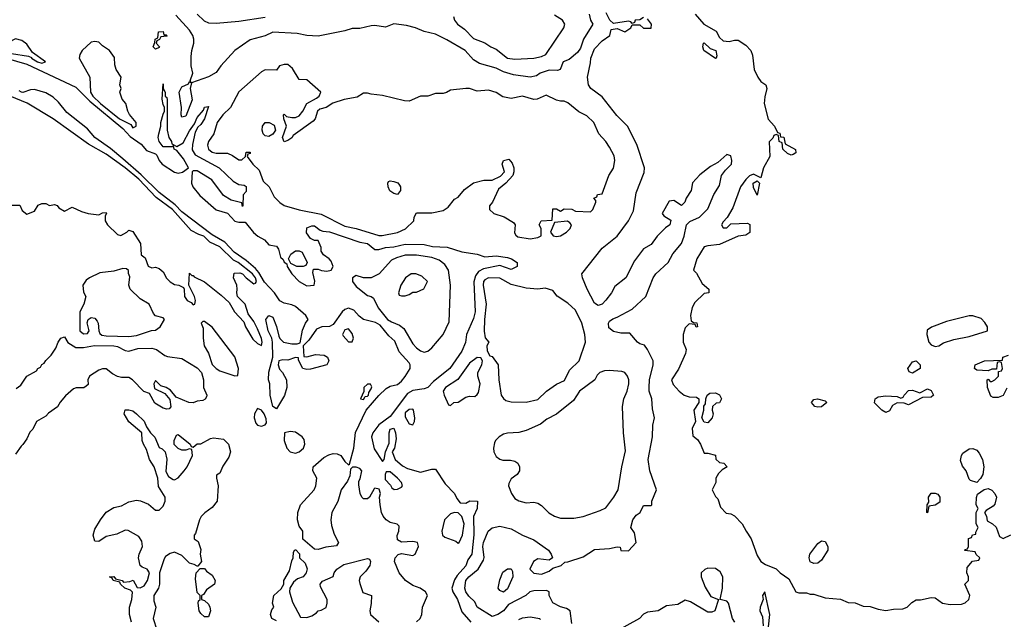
# Model space of a CAD drawing. Header units: inches. Extents: x 2380053 to 2584298, y 380219 to 546618.
# Tile 113 of 256: x 2433453 to 2438656, y 466085 to 469253. Entities that reach past the tile are written whole.
import ezdxf

# ---------------------------------------------------------------- set-up
doc = ezdxf.new("R2010")
doc.units = ezdxf.units.IN
doc.header["$MEASUREMENT"] = 0
doc.layers.add('C4436', color=7, linetype='Continuous')

msp = doc.modelspace()

# ---------------------------------------------------------------- linework, layer by layer
at = {"layer": 'C4436', "color": 2}
for points, elevation in [([(2436462, 469282), (2436469.2, 469250), (2436482, 469230), (2436432.7, 469150), (2436416.6, 469103.4), (2436399.7, 469080.3), (2436356.9, 469043.1), (2436324, 469030), (2436309, 468991), (2436295.3, 468984.7), (2436250, 468987.3), (2436204, 468970), (2436182.9, 468957.1), (2436150, 468950.4), (2436062.3, 468962.3), (2436010, 468977.1), (2435970, 468998), (2435882.3, 469022.3), (2435850, 469042), (2435807.3, 469090), (2435710, 469147.3), (2435650, 469177.3), (2435590, 469190.5), (2435544.7, 469210), (2435497.2, 469222.8), (2435430, 469230.7), (2435385.6, 469214.4), (2435330, 469222.8), (2435310, 469220.7), (2435250, 469206), (2435210, 469207.3), (2435170, 469194.9), (2435030, 469166.7), (2434970.4, 469170.4), (2434919.8, 469179.8), (2434790, 469187.3), (2434750, 469167.3), (2434670, 469146.8), (2434588.7, 469090), (2434516, 469010), (2434490, 468974), (2434450, 468950.8), (2434360.4, 468919.6), (2434354, 468890), (2434364.5, 468830), (2434330, 468742.8), (2434310, 468738), (2434306.4, 468750), (2434308.4, 468790), (2434294.8, 468870), (2434310, 468899), (2434344.7, 468915.3), (2434350, 468926), (2434358, 468922), (2434354, 468930), (2434366.8, 468970), (2434359.1, 469010), (2434358.5, 469058.5), (2434361.6, 469090), (2434373.4, 469130), (2434373.4, 469150), (2434367.7, 469170), (2434350, 469197.3), (2434277, 469277)], 46), ([(2434390, 469282.8), (2434426.7, 469246.7), (2434450, 469236.3), (2434490, 469235.5), (2434610, 469246), (2434750, 469266.4)], 50), ([(2435744.7, 469270), (2435751, 469250), (2435766, 469230), (2435803.4, 469203.4), (2435850, 469154.8), (2435910.7, 469130.7), (2435942, 469110), (2435970, 469098), (2436030.5, 469050.5), (2436070, 469045.5), (2436170, 469050.8), (2436210, 469058.8), (2436233.2, 469070), (2436328.7, 469210), (2436334, 469230), (2436322, 469250), (2436278, 469278)], 50), ([(2436370, 466062), (2436362, 466130), (2436342.8, 466142.8), (2436310.9, 466150.9), (2436270, 466172), (2436251.3, 466210), (2436250.9, 466230.9), (2436236.9, 466236.9), (2436170, 466236), (2436149.3, 466230.7), (2436128, 466210), (2436036.5, 466163.5), (2436008.7, 466130), (2435979, 466110), (2435950, 466100.7), (2435871, 466150), (2435857.5, 466177.5), (2435826.6, 466206.6), (2435810.8, 466230), (2435805.5, 466250), (2435810.5, 466290), (2435826, 466310), (2435876, 466350), (2435903, 466397), (2435907.9, 466412.1), (2435900.3, 466470), (2435903.1, 466490), (2435928.7, 466551.3), (2435950, 466569.2), (2435990, 466578), (2436050, 466563.7), (2436110, 466529.4), (2436170, 466505.2), (2436248, 466450), (2436262, 466430), (2436268, 466410), (2436250, 466398), (2436190, 466404.7), (2436168.7, 466390), (2436148.7, 466350), (2436169.2, 466329.2), (2436210, 466324), (2436250, 466339), (2436270, 466355.3), (2436314, 466370), (2436332.7, 466387.3), (2436350, 466388), (2436430, 466415.3), (2436490, 466453.2), (2436570, 466459), (2436610, 466468), (2436626, 466466), (2436630, 466448), (2436670, 466446), (2436711.3, 466490), (2436702, 466542), (2436682, 466570), (2436692, 466610), (2436710, 466635.3), (2436731.3, 466648.7), (2436750, 466686), (2436790, 466686), (2436794, 466690), (2436794, 466710), (2436818, 466770), (2436782.8, 466870), (2436773.4, 466930), (2436796.3, 467050), (2436798.8, 467110), (2436806.8, 467150), (2436796.9, 467196.9), (2436793, 467250), (2436779.3, 467290), (2436778.4, 467310), (2436780.5, 467350), (2436800.7, 467430), (2436800.7, 467450), (2436770.7, 467510.7), (2436753.7, 467533.7), (2436730, 467541), (2436718, 467550), (2436676.3, 467596.3), (2436630, 467597.3), (2436590, 467605.5), (2436565.8, 467625.8), (2436563.8, 467650), (2436570, 467661.2), (2436586.6, 467673.4), (2436610, 467681.2), (2436690, 467724), (2436761, 467790), (2436800.7, 467890), (2436814, 467910), (2436878.8, 467970), (2436903.4, 468016.6), (2436950.7, 468070), (2436964, 468110), (2436976, 468170), (2436993.7, 468186.3), (2437044.7, 468210), (2437090, 468254), (2437120.7, 468330), (2437150, 468378), (2437161, 468430), (2437182, 468458), (2437214.8, 468490), (2437216, 468510), (2437210, 468534), (2437190, 468541), (2437141.5, 468498.5), (2437103.2, 468476.8), (2437046.8, 468433.2), (2437008.7, 468391.3), (2437001.2, 468350), (2436974, 468310), (2436968, 468290), (2436950, 468272), (2436910, 468298), (2436885.6, 468294.4), (2436848, 468230), (2436856.4, 468216.4), (2436894, 468194), (2436888, 468170), (2436865.6, 468154.4), (2436822, 468110), (2436790, 468064.7), (2436750, 468042), (2436701.7, 467978.3), (2436655.1, 467890), (2436597, 467843), (2436580.9, 467810), (2436550, 467770.8), (2436530, 467750.8), (2436510, 467742.8), (2436490, 467756), (2436450.7, 467830), (2436426, 467890), (2436422.8, 467910), (2436530, 468046.6), (2436610.3, 468109.7), (2436670.8, 468190), (2436695.9, 468244.1), (2436710, 468338), (2436753.2, 468446.8), (2436754.8, 468470), (2436714.6, 468594.6), (2436664.9, 468690), (2436607.5, 468747.5), (2436530, 468846), (2436470.6, 468890.6), (2436458.8, 468910), (2436454, 468950), (2436470, 469026), (2436470.5, 469050), (2436490, 469099), (2436530, 469142), (2436572, 469170), (2436578, 469202), (2436610, 469206), (2436650, 469189), (2436682, 469210), (2436690, 469226), (2436730, 469226), (2436750, 469208.7), (2436790, 469209), (2436791, 469230), (2436770, 469258)], 46), ([(2436750, 469264.7), (2436730, 469252), (2436706, 469250), (2436702, 469238), (2436690, 469234), (2436682, 469242), (2436670, 469244.7), (2436590, 469234), (2436571.6, 469251.6), (2436551.3, 469290)], 46), ([(2437022.8, 469282.8), (2437067.3, 469230), (2437132.8, 469192.8), (2437150, 469158.8), (2437170, 469141.6), (2437202, 469138), (2437230, 469146), (2437250, 469146), (2437290, 469118.8), (2437317.3, 469090), (2437325.2, 469065.2), (2437334, 468990), (2437353.4, 468950), (2437370, 468926.8), (2437396, 468910), (2437401, 468890), (2437390, 468846), (2437387.7, 468810), (2437408, 468728), (2437442, 468690), (2437458, 468658), (2437470, 468654), (2437474, 468634), (2437490, 468632), (2437498, 468598), (2437552.7, 468567.3), (2437554, 468550), (2437539.6, 468540.4), (2437530, 468538), (2437510, 468546), (2437486, 468570), (2437482, 468602), (2437466, 468610), (2437462, 468642), (2437450, 468646), (2437438, 468642), (2437432.7, 468627.3), (2437412.7, 468607.3), (2437416, 468530), (2437384, 468470), (2437370, 468418), (2437330, 468438), (2437310, 468428), (2437290, 468408.7), (2437262, 468370), (2437221.4, 468258.6), (2437192, 468208), (2437170, 468186), (2437162, 468170), (2437170, 468154), (2437190, 468154), (2437210, 468174), (2437298, 468178), (2437311.1, 468171.1), (2437310.8, 468129.2), (2437290, 468115.3), (2437250, 468109.2), (2437150, 468065.2), (2437090, 468059.3), (2437070, 468052.7), (2437031.3, 467990), (2437014, 467930), (2437030, 467914), (2437059.6, 467859.6), (2437094, 467830), (2437094, 467810), (2437070, 467806), (2437021, 467759), (2437006.8, 467733.2), (2436998, 467690), (2437002, 467662), (2437012.7, 467652.7), (2437031.1, 467651.1), (2437034, 467630), (2437028.4, 467628.4), (2437022, 467642), (2436990, 467646), (2436970, 467626), (2436958, 467590), (2436958, 467550), (2436974, 467510), (2436972, 467490), (2436933.4, 467406.6), (2436898, 467350), (2436905.4, 467325.4), (2436938, 467290), (2436964.7, 467270), (2436990, 467261), (2437030, 467258), (2437042, 467250), (2437042, 467230), (2437016, 467190), (2437024.7, 467130), (2437006.4, 467093.6), (2437010, 467054), (2437034.4, 467034.4), (2437050.9, 467010.9), (2437070, 466962), (2437090, 466962), (2437130, 466952), (2437132, 466932), (2437150, 466914), (2437174, 466910), (2437192, 466890), (2437164.7, 466875.3), (2437144.7, 466855.3), (2437132, 466830), (2437131.6, 466808.4), (2437112, 466770), (2437130, 466734), (2437142, 466722), (2437156.9, 466676.9), (2437186.4, 466646.4), (2437210, 466642), (2437230, 466632), (2437271.3, 466590), (2437291.3, 466550), (2437318.8, 466510), (2437350, 466422), (2437370, 466391.3), (2437394, 466374), (2437450, 466351.3), (2437472, 466330), (2437518, 466298), (2437554, 466230), (2437570, 466224.7), (2437610, 466224.7), (2437630, 466218), (2437650, 466218), (2437710, 466198), (2437790, 466192), (2437830, 466174), (2437867.3, 466172.7), (2437910, 466154), (2437947.3, 466152.7), (2437990, 466138), (2438030, 466131.3), (2438070, 466138.8), (2438120.2, 466139.8), (2438142, 466150), (2438166.6, 466173.4), (2438190, 466187.3), (2438212.7, 466187.3), (2438270, 466201), (2438290, 466198), (2438330, 466171), (2438370, 466162.8), (2438430, 466164.7), (2438450, 466172), (2438468, 466190), (2438474, 466210), (2438448, 466270), (2438466, 466290), (2438466, 466310), (2438458, 466330), (2438460.4, 466359.6), (2438487.3, 466392.7), (2438522, 466398), (2438526, 466410), (2438507.3, 466427.3), (2438502, 466442), (2438448, 466448), (2438450, 466454), (2438462, 466458), (2438466, 466470), (2438467.3, 466512.7), (2438482, 466518), (2438488.4, 466531.6), (2438506, 466534), (2438506, 466546), (2438518, 466570), (2438508, 466590), (2438508, 466650), (2438518, 466670), (2438508, 466690), (2438508.4, 466728.4), (2438514, 466746), (2438549, 466771), (2438570, 466776), (2438590, 466766.8), (2438606.8, 466750), (2438614.8, 466730), (2438606.8, 466693.2), (2438597.3, 466682.7), (2438559.6, 466660.4), (2438552, 466650), (2438562, 466630), (2438564.7, 466604.7), (2438594, 466590), (2438612.7, 466572.7), (2438630, 466522), (2438650, 466512), (2438690, 466532)], 50), ([(2433325.5, 469065.5), (2433490, 469019), (2433750, 468896.9), (2433823, 468823), (2433997.9, 468677.9), (2434036.3, 468636.3), (2434095.3, 468595.3), (2434122.6, 468562.6), (2434170, 468543.8), (2434177.1, 468537.1), (2434188.8, 468508.8), (2434205.2, 468490), (2434270, 468447.5), (2434290, 468443.2), (2434313.1, 468446.9), (2434344, 468470), (2434317.6, 468517.6), (2434282.7, 468562.7), (2434268.7, 468570), (2434266, 468586), (2434258, 468582), (2434210, 468581.2), (2434189.6, 468610), (2434185.1, 468630), (2434187, 468650), (2434199.3, 468690), (2434199.3, 468710), (2434210, 468754), (2434218, 468770), (2434218, 468790), (2434210, 468806), (2434206.3, 468833.7), (2434210, 468914), (2434211.3, 468890), (2434222, 468870), (2434222, 468850), (2434230, 468842), (2434232.7, 468830), (2434232, 468670), (2434240.4, 468630), (2434254, 468610), (2434256.9, 468596.9), (2434283.6, 468583.6), (2434316.9, 468603.1), (2434350, 468666), (2434376.6, 468703.4), (2434390, 468736.3), (2434424.1, 468775.9), (2434430, 468791.3), (2434450, 468794), (2434430, 468729.2), (2434410, 468699.3), (2434394.4, 468685.6), (2434380.4, 468659.6), (2434365.5, 468594.5), (2434364.9, 468564.9), (2434379.1, 468539.1), (2434506, 468470), (2434579.9, 468399.9), (2434610, 468382.8), (2434638.8, 468378.8), (2434650, 468372), (2434650, 468346), (2434632.7, 468327.3), (2434632, 468270), (2434630, 468266), (2434626, 468286), (2434570, 468299), (2434530, 468323.7), (2434468, 468408), (2434390, 468454), (2434370, 468455.3), (2434364.7, 468450), (2434360.2, 468390), (2434367.2, 468370), (2434404.6, 468324.6), (2434490, 468249.1), (2434550.4, 468230.4), (2434590, 468188.9), (2434610, 468183.7), (2434643.5, 468183.5), (2434688.5, 468128.5), (2434710.5, 468110), (2434745.5, 468090), (2434770, 468063), (2434810, 468056), (2434820.7, 468040.7), (2434830, 467998), (2434845.5, 467985.5), (2434850, 467972), (2434863.5, 467963.5), (2434866, 467950), (2434890.4, 467910), (2434929.4, 467869.4), (2434970, 467847.6), (2435009.2, 467850.8), (2435011.6, 467871.6), (2435002, 467918), (2435004.7, 467935.3), (2435030, 467936), (2435047.3, 467927.3), (2435075.5, 467924.5), (2435098, 467930), (2435108.7, 467950), (2435098, 467978), (2435088, 467990), (2435058, 468010), (2435046, 468030), (2435046, 468050), (2435030, 468086), (2435010, 468086), (2434990, 468098), (2434968, 468128), (2434970, 468154), (2434996.4, 468163.6), (2435010, 468164.7), (2435041, 468141), (2435055.3, 468135.3), (2435090, 468132.7), (2435250, 468078), (2435290, 468070.4), (2435330, 468038.8), (2435350, 468038.8), (2435386, 468050), (2435430, 468053.4), (2435490, 468066.8), (2435590, 468066), (2435634.8, 468054.8), (2435710.9, 468050.9), (2435790, 468026), (2435870, 468014), (2435910, 468000.7), (2435970, 468006), (2436030, 467997.3), (2436052, 467990), (2436082, 467970), (2436082, 467950), (2436050, 467934), (2435990, 467954), (2435903.4, 467936.6), (2435877.4, 467922.6), (2435860.5, 467899.5), (2435852.5, 467867.5), (2435859.5, 467710), (2435850, 467674), (2435814, 467590), (2435807.9, 467547.9), (2435790, 467502), (2435724.9, 467410), (2435639.1, 467340.9), (2435610, 467309.4), (2435590, 467302), (2435530, 467294.7), (2435502.5, 467277.5), (2435410, 467157), (2435350, 467111.8), (2435319.3, 467070), (2435312.4, 467050), (2435326.5, 466986.5), (2435370, 466918), (2435379, 466930), (2435386, 466970), (2435404.5, 467015.5), (2435404.5, 467070), (2435409.6, 467090.4), (2435430, 467094.8), (2435439.1, 467070), (2435442, 467038), (2435433.4, 466990), (2435421, 466970), (2435437.3, 466930), (2435475.5, 466895.5), (2435501.4, 466881.4), (2435570, 466861.7), (2435630, 466878.8), (2435650, 466878), (2435701.1, 466801.1), (2435750.8, 466750), (2435762.8, 466722.8), (2435781, 466701), (2435810, 466698), (2435831.1, 466711.1), (2435872, 466710), (2435871, 466670), (2435850.9, 466629.1), (2435852, 466532), (2435842.4, 466430), (2435821.5, 466398.5), (2435810, 466367.3), (2435764, 466316), (2435750, 466294), (2435736.1, 466250), (2435740.8, 466230), (2435766.5, 466190), (2435790, 466124.9), (2435836.3, 466070)], 42), ([(2433410, 468274), (2433452.7, 468272.7), (2433465.4, 468245.4), (2433490, 468226), (2433530, 468242), (2433550, 468274), (2433570, 468282), (2433590, 468282), (2433610, 468272), (2433636, 468276), (2433650.9, 468270.9), (2433659.6, 468259.6), (2433690, 468242), (2433730, 468262), (2433779.8, 468239.8), (2433814, 468230), (2433870, 468222.8), (2433890, 468232), (2433910, 468234), (2433912, 468230), (2433903.6, 468216.4), (2433904, 468190), (2433916, 468170), (2433970, 468118), (2433987.3, 468112.7), (2434018, 468130), (2434030, 468142), (2434050, 468134), (2434091, 468070), (2434094, 468010), (2434115.3, 467995.3), (2434131.6, 467951.6), (2434150, 467942), (2434170, 467946), (2434190, 467938.8), (2434210, 467921), (2434228.1, 467888.1), (2434248, 467868), (2434270, 467854.8), (2434294, 467850), (2434318, 467838), (2434322, 467830), (2434322.8, 467790), (2434338, 467770), (2434358.5, 467758.5), (2434370, 467746), (2434378, 467750), (2434381.2, 467770), (2434376, 467790), (2434346, 467850), (2434350, 467914), (2434362, 467902), (2434370, 467902), (2434375.3, 467895.3), (2434430, 467868), (2434518, 467798), (2434559.2, 467759.2), (2434588.5, 467710), (2434636.4, 467656.4), (2434646.7, 467630), (2434685.1, 467565.1), (2434710, 467542), (2434730, 467532), (2434733.3, 467550), (2434730, 467568), (2434710, 467619.3), (2434690, 467659), (2434659.5, 467699.5), (2434643.7, 467750), (2434604, 467790), (2434599.3, 467810), (2434602.7, 467830), (2434599.5, 467850), (2434582.7, 467890), (2434585.2, 467914.8), (2434615.9, 467915.9), (2434630.5, 467910.5), (2434648.8, 467888.8), (2434690, 467858), (2434699.1, 467860.9), (2434703.7, 467870), (2434698, 467890), (2434683.6, 467910), (2434606.6, 467970), (2434582.6, 467982.6), (2434510, 468052.4), (2434458, 468078), (2434425.2, 468110), (2434398.6, 468118.6), (2434359.5, 468139.5), (2434259.8, 468250), (2434173.3, 468313.3), (2434082, 468410), (2434010, 468470.7), (2433910, 468542.4), (2433816.5, 468596.5), (2433629.6, 468730), (2433492.2, 468812.2), (2433310, 468886.6)], 46), ([(2435550, 466071.3), (2435568.7, 466090), (2435578, 466110), (2435582, 466150), (2435608, 466210), (2435598, 466230), (2435569.4, 466249.4), (2435530, 466262.9), (2435491.8, 466290), (2435458.4, 466330), (2435433, 466390), (2435437.6, 466410), (2435453.1, 466426.9), (2435470, 466433), (2435530, 466422.8), (2435542, 466430), (2435559.3, 466470), (2435554, 466490), (2435530, 466497), (2435470, 466492), (2435450, 466505.2), (2435447.7, 466527.7), (2435456.3, 466550), (2435458, 466578), (2435447.3, 466587.3), (2435410, 466595.8), (2435389.8, 466609.8), (2435373.3, 466630), (2435364.2, 466650), (2435358, 466690), (2435354.5, 466730), (2435359.3, 466750), (2435352.3, 466772.3), (2435330, 466777.2), (2435325.8, 466774.2), (2435300.7, 466730), (2435290, 466720.9), (2435270, 466720.9), (2435260.9, 466730), (2435252.3, 466750), (2435244.7, 466795.3), (2435244.7, 466815.3), (2435252.1, 466827.9), (2435261.2, 466870), (2435250, 466881.2), (2435230, 466889), (2435211.3, 466888.7), (2435201, 466879), (2435196.9, 466843.1), (2435185.4, 466814.6), (2435150.6, 466769.4), (2435133, 466707), (2435102.8, 466650), (2435096.3, 466610), (2435101.1, 466581.1), (2435114.9, 466534.9), (2435138, 466490), (2435126, 466474), (2435070, 466466), (2435030, 466454), (2435010, 466455.3), (2434948.4, 466508.4), (2434948, 466550), (2434930, 466578), (2434921.2, 466610), (2434922.7, 466650), (2434937.2, 466690), (2435008, 466770), (2435018, 466790), (2435022, 466830), (2435001.2, 466870), (2435004, 466890), (2435059.5, 466940.5), (2435085.4, 466954.6), (2435110, 466960.5), (2435130, 466959.1), (2435150, 466950.7), (2435170, 466918), (2435190, 466902), (2435195.3, 466904.7), (2435217.6, 466990), (2435228, 467072), (2435283.8, 467190), (2435350, 467267.6), (2435390, 467303.8), (2435410, 467317.3), (2435450, 467324.9), (2435470, 467344), (2435490, 467367.3), (2435515.8, 467410), (2435516.3, 467430), (2435510, 467440.9), (2435458.6, 467498.6), (2435434.6, 467554.6), (2435402.7, 467582.7), (2435358.4, 467638.4), (2435333.2, 467653.2), (2435270, 467669.7), (2435247.3, 467687.3), (2435219.1, 467719.1), (2435190, 467729.8), (2435170, 467722), (2435156.5, 467710), (2435110, 467642), (2435090, 467632.8), (2435050, 467629.6), (2435021.1, 467618.9), (2434979.9, 467560.1), (2434951.3, 467530), (2434954, 467474), (2434970, 467472), (2435015.1, 467484.9), (2435061.1, 467481.1), (2435078.8, 467470), (2435086.8, 467450), (2435076, 467430), (2434990, 467406.6), (2434970, 467405.2), (2434948, 467410), (2434926, 467454), (2434926, 467466), (2434910, 467468), (2434870, 467455.1), (2434844, 467456), (2434822, 467450), (2434818, 467430), (2434826.4, 467406.4), (2434842, 467390), (2434862, 467350), (2434864.7, 467310), (2434852.8, 467267.2), (2434810, 467198), (2434790, 467208.7), (2434775.6, 467270), (2434775.3, 467330), (2434768, 467350), (2434769.1, 467390.9), (2434789.5, 467470), (2434788.3, 467550), (2434785.6, 467570), (2434765.1, 467610), (2434754, 467670), (2434770, 467690.8), (2434790, 467682), (2434810, 467632), (2434821.6, 467581.6), (2434828, 467568), (2434846, 467550), (2434890, 467541.3), (2434918.9, 467541.1), (2434934.6, 467545.4), (2434946.9, 467613.1), (2434962.7, 467650), (2434977.2, 467670), (2434965.1, 467690), (2434910, 467738.2), (2434890, 467747.4), (2434850, 467755.8), (2434828, 467768), (2434798.3, 467810), (2434746.9, 467866.9), (2434716.7, 467916.7), (2434698, 467938), (2434650, 467980.3), (2434585.7, 468025.7), (2434537.2, 468077.2), (2434470, 468116.5), (2434310, 468237.3), (2434274.7, 468274.7), (2434190, 468340.7), (2434094, 468434), (2433998.2, 468518.2), (2433933, 468573), (2433849.7, 468630), (2433810, 468677.4), (2433702.2, 468762.2), (2433657.5, 468817.5), (2433630, 468844.1), (2433590, 468866.3), (2433530, 468885), (2433510, 468882.7), (2433470, 468868.2), (2433462, 468870), (2433450, 468877.2)], 42), ([(2433434.6, 467305.4), (2433458, 467322), (2433490, 467370.6), (2433542, 467398), (2433548.7, 467410), (2433563.1, 467416.9), (2433570, 467431.3), (2433582, 467438), (2433590, 467452), (2433619, 467481), (2433643.1, 467516.9), (2433655.3, 467550), (2433670, 467571.3), (2433690, 467578), (2433706.8, 467546.8), (2433750, 467521), (2433790, 467520.7), (2433848.1, 467531.9), (2433950.3, 467530.3), (2433970, 467527.3), (2434010, 467504.7), (2434030, 467501), (2434076.7, 467516.7), (2434150, 467517.1), (2434176, 467510), (2434219.1, 467479.1), (2434234, 467474), (2434310, 467462.8), (2434390, 467414), (2434413, 467390), (2434424.7, 467350), (2434424.7, 467310), (2434442, 467270), (2434439.6, 467260.4), (2434432, 467248), (2434419.6, 467240.4), (2434390, 467238), (2434370, 467228.7), (2434346, 467230), (2434279, 467259), (2434250, 467295.3), (2434226, 467310), (2434198, 467318), (2434170, 467346), (2434162, 467330), (2434164.7, 467304.7), (2434218.8, 467278.8), (2434246.4, 467246.4), (2434251.6, 467208.4), (2434242, 467198), (2434230, 467195.3), (2434210, 467201.2), (2434166.6, 467226.6), (2434138, 467278), (2434109.4, 467289.4), (2434048, 467350), (2434030, 467362), (2433990, 467362), (2433970, 467368.7), (2433942.7, 467382.7), (2433910, 467408.7), (2433890, 467409), (2433870, 467402), (2433822, 467370), (2433812, 467350), (2433814, 467326), (2433803.6, 467316.4), (2433791.1, 467308.9), (2433751.1, 467308.9), (2433736.9, 467303.1), (2433694.8, 467265.2), (2433667.3, 467232.7), (2433652.7, 467207.3), (2433605.2, 467174.8), (2433590, 467159), (2433542, 467130), (2433522, 467090), (2433506, 467074), (2433490, 467038), (2433470, 467008), (2433459.6, 467000.4), (2433430, 466958)], 42), ([(2438670, 467306), (2438650, 467268), (2438623.6, 467256.4), (2438596.4, 467256.4), (2438584.7, 467264.7), (2438568, 467310), (2438566, 467350), (2438570, 467354), (2438582, 467342), (2438590, 467342), (2438606, 467350), (2438626, 467370), (2438626, 467394), (2438642, 467398), (2438646, 467410), (2438642, 467442), (2438630, 467446), (2438618, 467442), (2438614, 467406), (2438590, 467406), (2438570, 467398), (2438510, 467402), (2438498, 467410), (2438502, 467430), (2438550.6, 467450.6), (2438646, 467454), (2438648, 467470), (2438679, 467481)], 50), ([(2434044, 466070), (2434032.7, 466110), (2434033.2, 466150), (2434045.2, 466190), (2434048.7, 466228.7), (2434039, 466239), (2434008, 466250), (2433986, 466270), (2433982, 466282), (2433946, 466290), (2433942, 466302), (2433928, 466310), (2433950, 466312), (2433958, 466298), (2433994, 466290), (2434002, 466282), (2434035.3, 466284.7), (2434052, 466292), (2434072.7, 466252.7), (2434090, 466252), (2434110, 466262), (2434128.7, 466290), (2434138, 466330), (2434126, 466350), (2434100.2, 466360.2), (2434089, 466370), (2434080.9, 466410), (2434083.7, 466430), (2434101.2, 466470), (2434098.6, 466498.6), (2434082.7, 466522.7), (2434025.4, 466554.6), (2434010, 466555.3), (2433966, 466534), (2433910, 466522), (2433870, 466495.3), (2433850, 466498), (2433841.2, 466530), (2433850, 466562), (2433879, 466610), (2433910, 466651), (2433950, 466676), (2433990, 466684.7), (2434030, 466706), (2434070, 466714), (2434090.5, 466710.5), (2434133.4, 466693.4), (2434170, 466662), (2434190, 466662), (2434210, 466682), (2434222, 466710), (2434222, 466730), (2434186.3, 466786.3), (2434182, 466830), (2434162.7, 466890), (2434138, 466930), (2434122.9, 466982.9), (2434106, 467010), (2434099.3, 467030), (2434098, 467070), (2434030, 467129), (2434004, 467170), (2434010, 467192), (2434030, 467192), (2434050, 467186), (2434070.6, 467170.6), (2434110, 467131.3), (2434122, 467102), (2434144.7, 467070), (2434167.5, 467047.5), (2434190, 466992), (2434205.4, 466985.4), (2434222, 466970), (2434231, 466931), (2434225.4, 466865.4), (2434239.6, 466839.6), (2434263.6, 466823.6), (2434270, 466822), (2434290, 466832), (2434322, 466870), (2434338, 466890), (2434366, 466950), (2434362, 466982), (2434350, 466986), (2434330, 466978), (2434310, 466978), (2434290, 466988), (2434268.7, 467008.7), (2434268.7, 467030), (2434282, 467058), (2434290, 467062), (2434354, 467010), (2434358, 466998), (2434370, 466994), (2434390, 467012), (2434410, 467012), (2434460.4, 467039.6), (2434476.4, 467043.6), (2434530, 467036), (2434556, 467010), (2434566, 466970), (2434558, 466942), (2434526.4, 466893.6), (2434510, 466858), (2434492.7, 466847.3), (2434492, 466830), (2434501, 466790), (2434496, 466710), (2434470, 466675.3), (2434431.6, 466648.4), (2434411.6, 466628.4), (2434402, 466610), (2434382, 466538), (2434374, 466530), (2434374, 466510), (2434395.3, 466495.3), (2434410, 466454), (2434406, 466430), (2434414, 466390), (2434394, 466366), (2434390, 466366), (2434375.3, 466375.3), (2434350, 466382), (2434310, 466422), (2434270, 466439), (2434247.1, 466432.9), (2434223.5, 466416.5), (2434215.3, 466404.7), (2434191, 466330), (2434191.1, 466271.1), (2434186, 466250), (2434161, 466210), (2434162, 466182), (2434171.3, 466150), (2434158, 466090), (2434178, 466030)], 42), ([(2434810, 466077.6), (2434784.5, 466090), (2434778, 466110), (2434784.5, 466135.5), (2434795.3, 466150), (2434789, 466170), (2434795.3, 466210), (2434834.8, 466245.2), (2434849, 466270), (2434849.3, 466290.7), (2434878.6, 466341.4), (2434890, 466394), (2434898, 466410), (2434900.4, 466439.6), (2434907.3, 466452.7), (2434912.7, 466452.7), (2434931.6, 466431.6), (2434932, 466410), (2434961, 466381), (2434971, 466351), (2434966, 466330), (2434951, 466310), (2434921.1, 466298.9), (2434899.1, 466280.9), (2434881, 466250), (2434879.1, 466230), (2434894.9, 466174.9), (2434936, 466096), (2434970, 466094.9), (2434996.3, 466103.7), (2435021.2, 466118.8), (2435030, 466130.6), (2435046.3, 466133.7), (2435072.1, 466147.9), (2435078, 466170), (2435077, 466190), (2435042.7, 466257.3), (2435041.2, 466270), (2435052.7, 466287.3), (2435108.4, 466311.6), (2435114, 466330), (2435128.7, 466350), (2435164.8, 466375.2), (2435290, 466406), (2435302, 466402), (2435306, 466390), (2435302.8, 466370), (2435281.4, 466338.6), (2435251.3, 466310), (2435246.8, 466290), (2435250, 466274), (2435266.8, 466226.8), (2435311.3, 466211.3), (2435310.7, 466169.3), (2435302.8, 466130), (2435306, 466110), (2435350, 466071.3)], 42), ([(2437231.3, 466070), (2437218.8, 466090), (2437198.8, 466170), (2437190, 466181), (2437154, 466190), (2437167.3, 466250), (2437167.7, 466310), (2437155.1, 466335.1), (2437130, 466353.4), (2437090, 466354.8), (2437072.5, 466347.5), (2437054, 466330), (2437053.2, 466310), (2437074.8, 466254.8), (2437105.2, 466205.2), (2437146, 466190), (2437126, 466130), (2437110, 466122), (2437090, 466122), (2436998, 466178), (2436970, 466186), (2436930, 466164), (2436870, 466156), (2436826, 466130), (2436770, 466122), (2436750, 466112), (2436728.7, 466090), (2436610, 466024.9)], 46), ([(2437410, 466046), (2437417.3, 466110), (2437390, 466230.6), (2437378, 466210), (2437382, 466190), (2437365.2, 466150), (2437364, 466130), (2437378, 466098), (2437382, 466050)], 46), ([(2436090, 466084), (2436110, 466093.4), (2436150, 466097.3), (2436202, 466090), (2436203.6, 466083.6)], 42)]:
    msp.add_lwpolyline(points, dxfattribs=dict(at, elevation=elevation))
for points, elevation in [([(2433430, 469152.7), (2433410, 469141.2), (2433382.8, 469110), (2433378, 469090), (2433410, 469074.9), (2433499.9, 469059.9), (2433514.4, 469054.4), (2433514.8, 469050), (2433546, 469030), (2433570, 469023), (2433588.7, 469030), (2433520.1, 469080.1), (2433490, 469124), (2433463.2, 469143.2)], 46), ([(2434214, 469174), (2434226, 469174), (2434231.1, 469168.9), (2434230, 469166), (2434198, 469162), (2434192, 469148), (2434178, 469142), (2434174, 469130), (2434192, 469110), (2434190, 469106), (2434170, 469098), (2434158, 469110), (2434167.3, 469132.7), (2434168, 469150), (2434182, 469158), (2434186, 469190), (2434210, 469191)], 42), ([(2433850, 469139), (2433830, 469134), (2433782.8, 469090), (2433770.8, 469070), (2433767.7, 469050), (2433822.8, 468950), (2433826.7, 468870), (2433838.7, 468850), (2433880.3, 468810), (2433980.5, 468730), (2434039.3, 468699.3), (2434050, 468682.8), (2434068, 468690), (2434068, 468710), (2434032.9, 468752.9), (2434024, 468770), (2434014, 468810), (2433993.6, 468833.6), (2433982, 468870), (2433988.7, 468890), (2433982, 468910), (2433988, 468950), (2433962, 468990), (2433954.6, 469014.6), (2433952.9, 469052.9), (2433928, 469090), (2433890, 469115.3), (2433870, 469135.3)], 46), ([(2437130, 469048.7), (2437068.7, 469090), (2437062, 469110), (2437066, 469130), (2437070, 469131.3), (2437102, 469102), (2437130.6, 469090), (2437136.9, 469063.1), (2437134, 469050)], 46), ([(2434870, 469017.2), (2434850, 469017.2), (2434824.7, 469010), (2434810, 468986), (2434750, 468988), (2434730, 468978), (2434610, 468872.3), (2434567.3, 468790), (2434526.8, 468750), (2434496.3, 468710), (2434478.8, 468650), (2434450.8, 468610), (2434444.9, 468590), (2434450.7, 468570), (2434470, 468553.4), (2434490, 468548.5), (2434550, 468547.3), (2434576.3, 468536.3), (2434610, 468512), (2434627.3, 468512.7), (2434646, 468530), (2434650, 468554), (2434670, 468554), (2434670, 468546), (2434658, 468542), (2434654, 468530), (2434684.7, 468490), (2434718.5, 468458.5), (2434739.9, 468399.9), (2434770.3, 468370.3), (2434796.9, 468316.9), (2434827, 468287), (2434850, 468272.2), (2434929.2, 468249.2), (2435044.9, 468224.9), (2435170, 468162.3), (2435230.2, 468150.2), (2435350, 468113.7), (2435367.7, 468112.3), (2435450, 468128.4), (2435491.3, 468148.7), (2435535.3, 468190), (2435538, 468210), (2435550, 468232), (2435630, 468232), (2435690, 468244.7), (2435716.5, 468263.5), (2435750, 468304.7), (2435770, 468316), (2435803.3, 468356.7), (2435850, 468391), (2435905.4, 468405.4), (2435950, 468406), (2435993.2, 468426.8), (2436015.3, 468450), (2436002, 468490), (2436008.7, 468510), (2436036.9, 468516.9), (2436055.3, 468495.3), (2436064.7, 468470), (2436064.7, 468450), (2436058, 468430), (2436022, 468390), (2435982.5, 468357.5), (2435950.5, 468289.5), (2435936, 468270), (2435936, 468250), (2435958, 468230), (2436012.1, 468212.1), (2436061.4, 468181.4), (2436070.8, 468170), (2436067.5, 468127.5), (2436074.4, 468114.4), (2436085.5, 468105.5), (2436150, 468096.3), (2436190, 468102.8), (2436208.4, 468111.6), (2436208.7, 468150), (2436198, 468170), (2436208, 468190), (2436266, 468194), (2436270, 468254), (2436290, 468254), (2436310, 468242), (2436330, 468254), (2436370, 468252), (2436390, 468242), (2436470, 468238), (2436482, 468250), (2436498, 468290), (2436498, 468298), (2436486, 468310), (2436502, 468318), (2436506, 468330), (2436530, 468334), (2436566.6, 468430), (2436590.9, 468469.1), (2436598.3, 468510), (2436593.5, 468533.5), (2436570, 468579.3), (2436550, 468609.3), (2436512.7, 468650), (2436486, 468710), (2436450, 468745.2), (2436406.6, 468766.6), (2436350, 468814), (2436330, 468822), (2436310, 468822), (2436290, 468828.7), (2436234.6, 468854.6), (2436187.3, 468832.7), (2436170, 468832.3), (2436110, 468849.4), (2436050, 468837.2), (2436006.3, 468846.3), (2435970, 468869.2), (2435930, 468880.9), (2435870, 468876), (2435830, 468889.2), (2435810, 468889.2), (2435730, 468881.2), (2435708.9, 468868.9), (2435690, 468864), (2435650, 468864), (2435610, 468849), (2435570, 468848.7), (2435510, 468823.7), (2435485.4, 468825.4), (2435370, 468852.7), (2435310, 468859.5), (2435290, 468866), (2435270, 468865.2), (2435236.7, 468843.3), (2435167.5, 468832.5), (2435107.1, 468812.9), (2435072, 468790), (2435039.1, 468780.9), (2435026, 468770), (2435014, 468730), (2435003.4, 468716.6), (2434898, 468642), (2434890, 468629), (2434870, 468615.3), (2434850, 468608.7), (2434842, 468630), (2434862, 468690), (2434848, 468730), (2434846, 468750), (2434850, 468754), (2434862, 468742), (2434890, 468736), (2434910, 468736), (2434930, 468746), (2434949.2, 468770), (2434969.4, 468810.6), (2435021.5, 468838.5), (2435035.3, 468850), (2435044, 468870), (2434970, 468935.3), (2434930, 468938), (2434894.8, 468994.8)], 46), ([(2434770, 468635.3), (2434750, 468639), (2434739, 468650), (2434734, 468670), (2434735.3, 468690), (2434749.2, 468710.8), (2434770.8, 468710.8), (2434796.8, 468696.8), (2434804.7, 468670), (2434790, 468648)], 46), ([(2435450, 468329), (2435430, 468335.3), (2435409.4, 468349.4), (2435399, 468370), (2435398, 468390), (2435402, 468398), (2435410, 468402), (2435430, 468398), (2435450.8, 468390.8), (2435459.8, 468379.8), (2435464.7, 468370), (2435464.7, 468350)], 46), ([(2437350, 468326), (2437330, 468366), (2437328.7, 468390), (2437350, 468402), (2437362, 468390)], 50), ([(2436348.4, 468188.4), (2436278, 468182), (2436258, 468130), (2436271, 468111), (2436290, 468108.2), (2436310, 468111), (2436342, 468130), (2436362, 468150), (2436368, 468170), (2436360.4, 468180.4)], 46), ([(2434950, 467949.6), (2434918, 467950), (2434885.6, 467965.6), (2434874, 467990), (2434885.6, 468014.4), (2434910, 468031.3), (2434930, 468032), (2434944.7, 468024.7), (2434971.3, 467970), (2434965.4, 467954.6)], 42), ([(2435550, 468009.5), (2435490, 468009.4), (2435444.5, 467995.5), (2435418, 467982), (2435352, 467910), (2435310, 467889), (2435269.1, 467889.1), (2435230, 467902), (2435212, 467890), (2435211, 467870), (2435230, 467842.8), (2435290, 467796), (2435310, 467791), (2435322, 467782), (2435346.7, 467730), (2435397, 467670), (2435416.7, 467656.7), (2435459.2, 467639.2), (2435482, 467622), (2435530, 467540.4), (2435550, 467518.7), (2435570, 467503.7), (2435590, 467496.4), (2435610, 467501.6), (2435630, 467519.1), (2435690, 467590.7), (2435722.3, 467657.7), (2435729.6, 467850), (2435719.3, 467930), (2435700.1, 467960.1), (2435670, 467982.7), (2435630, 467997.2)], 42), ([(2433998, 467938), (2433950, 467925.2), (2433875.3, 467915.3), (2433822, 467890), (2433803.5, 467876.5), (2433786, 467850), (2433790, 467814), (2433802, 467790), (2433791, 467750), (2433770.8, 467710), (2433770.8, 467610), (2433790, 467594), (2433810, 467596), (2433816.6, 467603.4), (2433819.3, 467610), (2433809.3, 467650.7), (2433814, 467670), (2433830, 467679.1), (2433850, 467675.5), (2433861.1, 467661.1), (2433866.4, 467650), (2433870.4, 467610), (2433875.8, 467595.8), (2433887.1, 467587.1), (2433910, 467582), (2434030, 467579.5), (2434070, 467585.5), (2434148.7, 467611.3), (2434170, 467612), (2434195.3, 467630), (2434218, 467670), (2434210, 467678), (2434170, 467688), (2434160.1, 467700.1), (2434137.2, 467750), (2434090, 467779), (2434037.2, 467830), (2434029.2, 467850), (2434035.3, 467895.3), (2434028, 467912), (2434028, 467928), (2434016.4, 467936.4)], 46), ([(2435546, 467910), (2435522, 467910), (2435492, 467890), (2435466, 467850), (2435454, 467810), (2435458, 467798), (2435470, 467794), (2435490, 467794), (2435510, 467802), (2435530, 467814), (2435550, 467814), (2435588.4, 467831.6), (2435608, 467870), (2435578, 467898)], 46), ([(2435930, 467889.5), (2435910, 467879.5), (2435903.1, 467870), (2435901.3, 467850), (2435918.4, 467750), (2435908.5, 467668.5), (2435907.1, 467607.1), (2435912.7, 467572.7), (2435932, 467550), (2435922, 467530), (2435923.6, 467503.6), (2435938, 467478), (2435950, 467474), (2435981, 467430), (2435985.5, 467350), (2435997.3, 467270), (2436010, 467251), (2436022, 467242), (2436050, 467234), (2436130, 467233), (2436190, 467246.8), (2436236, 467290), (2436290, 467326.8), (2436332.3, 467347.7), (2436358.4, 467401.6), (2436409.2, 467450), (2436442, 467550), (2436439.5, 467590), (2436422.7, 467650), (2436390, 467719), (2436350, 467756), (2436293.2, 467793.2), (2436270, 467822), (2436230, 467835.3), (2436190, 467828.7), (2436130, 467834), (2436050, 467854), (2435990, 467887.3)], 46), ([(2438490, 467688.7), (2438470, 467688.7), (2438350, 467659), (2438270.9, 467629.1), (2438247.7, 467612.3), (2438247.3, 467590), (2438257.3, 467550), (2438270, 467534.8), (2438290, 467526.8), (2438310, 467530.8), (2438334, 467546), (2438390, 467563), (2438470, 467579.1), (2438568, 467610), (2438568, 467630), (2438553.6, 467653.6), (2438533.6, 467673.6)], 54), ([(2434430, 467659), (2434421, 467659), (2434412, 467650), (2434422.8, 467622.8), (2434422, 467570), (2434427.7, 467530), (2434450.6, 467490.6), (2434470, 467431.3), (2434490, 467410.8), (2434510, 467398.8), (2434590, 467372), (2434606, 467374), (2434609, 467410), (2434590, 467472.7), (2434470, 467629.2)], 46), ([(2435190, 467619), (2435170, 467614), (2435158.8, 467590), (2435162, 467582), (2435190, 467551.3), (2435210, 467552), (2435216, 467570), (2435210, 467595.3)], 46), ([(2435870, 467468), (2435830, 467439), (2435768.1, 467351.9), (2435702.8, 467310), (2435691, 467290), (2435696, 467270), (2435718, 467218), (2435730, 467214), (2435746, 467230), (2435770, 467232), (2435810, 467258), (2435830, 467264.7), (2435858, 467262), (2435870, 467272), (2435876.5, 467283.5), (2435885.2, 467330), (2435874, 467370), (2435874, 467390), (2435895.3, 467430), (2435898, 467450), (2435890, 467466)], 46), ([(2438170, 467385.6), (2438152.7, 467392.7), (2438146, 467410), (2438170, 467446), (2438190, 467451.3), (2438211, 467430), (2438210.8, 467410)], 50), ([(2436570, 467399.6), (2436542.4, 467397.6), (2436518, 467390), (2436504.5, 467375.5), (2436491.3, 467350), (2436411, 467290), (2436378.8, 467241.2), (2436290, 467169.3), (2436237.5, 467142.5), (2436204.4, 467115.6), (2436130, 467082), (2436090, 467071.8), (2436030, 467069.3), (2436010, 467062.7), (2435986, 467050), (2435966.8, 467030), (2435962.5, 467017.5), (2435957.3, 466990), (2435958.8, 466970), (2435970, 466944.7), (2435990, 466931), (2436006.4, 466926.4), (2436046.4, 466926.4), (2436070, 466921), (2436084.7, 466910), (2436094, 466890), (2436094, 466870), (2436082, 466850), (2436050, 466828), (2436036.9, 466803.1), (2436036, 466790), (2436050.8, 466750), (2436070, 466722.8), (2436090, 466710.8), (2436130, 466701), (2436170, 466704.7), (2436190, 466698), (2436210, 466686), (2436248.3, 466648.3), (2436278, 466630), (2436310, 466619.1), (2436380.2, 466619.8), (2436430, 466628), (2436520.7, 466659.3), (2436550, 466674.8), (2436592.7, 466730), (2436616, 466770), (2436635.1, 466890), (2436654.8, 466974.8), (2436643.7, 467070), (2436638, 467210), (2436646, 467250), (2436663.7, 467290), (2436672.3, 467330), (2436672.3, 467350), (2436665.2, 467370), (2436650, 467389), (2436634, 467394)], 46), ([(2435290, 467328), (2435272, 467310), (2435271.6, 467288.4), (2435254, 467250), (2435270, 467246.8), (2435278, 467262), (2435290, 467264), (2435295.1, 467270), (2435297.2, 467282.8), (2435310, 467302), (2435313.6, 467313.6), (2435307.3, 467327.3)], 46), ([(2437090, 467124), (2437070, 467126), (2437058, 467150), (2437068.7, 467190), (2437068, 467212), (2437076.4, 467223.6), (2437078, 467250), (2437086, 467270), (2437100.4, 467279.6), (2437130, 467282), (2437150.7, 467270.7), (2437162, 467250), (2437150, 467228), (2437132.7, 467227.3), (2437114, 467210), (2437112, 467190), (2437118, 467170), (2437111.3, 467150)], 50), ([(2438150, 467218), (2438127.3, 467227.3), (2438090, 467228), (2438064.7, 467215.3), (2438050, 467186), (2438030, 467178), (2438008, 467190), (2437969.3, 467229.3), (2437974, 467250), (2437990, 467260.7), (2438030, 467266), (2438090, 467262), (2438110, 467254), (2438122, 467258), (2438126, 467270), (2438150, 467294.8), (2438170, 467296), (2438210, 467282), (2438250, 467302), (2438270, 467294), (2438282, 467270), (2438270, 467258), (2438223.6, 467256.4)], 50), ([(2437670, 467205.6), (2437655.3, 467210), (2437637.2, 467230), (2437641.5, 467238.5), (2437650, 467246), (2437669.6, 467250.4), (2437710, 467238.8), (2437718.8, 467230), (2437690, 467207)], 50), ([(2434710, 467199), (2434694, 467170), (2434690.8, 467150), (2434700.7, 467120.7), (2434710, 467111.3), (2434730, 467104.7), (2434750, 467112), (2434756.5, 467123.5), (2434755.1, 467144.9), (2434744.5, 467170), (2434730, 467189.3)], 46), ([(2435530, 467195.3), (2435510, 467194), (2435490, 467175.3), (2435490, 467154), (2435510, 467118), (2435530, 467112), (2435539, 467130), (2435541.2, 467150), (2435533.2, 467190)], 46), ([(2434882, 467078), (2434851.3, 467070), (2434851, 467030), (2434864.7, 466990), (2434882, 466970), (2434910, 466962.8), (2434930, 466970.8), (2434952.7, 466990), (2434959.3, 467010), (2434955.3, 467035.3), (2434945.2, 467050), (2434910, 467073.3)], 46), ([(2438510, 466808), (2438478, 466818), (2438470, 466826), (2438455.3, 466870), (2438434.6, 466894.6), (2438424, 466924), (2438429, 466950), (2438437.5, 466962.5), (2438470, 466984.9), (2438490, 466987.3), (2438510, 466978.8), (2438523.4, 466963.4), (2438540.7, 466930), (2438547.3, 466890), (2438542.8, 466850), (2438530.9, 466829.1)], 50), ([(2435410, 466864.5), (2435390, 466864), (2435384.4, 466850), (2435383.9, 466823.9), (2435413, 466793), (2435419.8, 466779.8), (2435430.8, 466770.8), (2435450, 466773), (2435470, 466783.8), (2435475.6, 466790), (2435470, 466808.7), (2435449.5, 466830)], 42), ([(2438250, 466648), (2438246, 466650), (2438248.7, 466690), (2438256.4, 466703.6), (2438255.3, 466730), (2438270, 466751), (2438290, 466751), (2438305.4, 466745.4), (2438316, 466730), (2438315.3, 466704.7), (2438290, 466688), (2438258, 466682)], 50), ([(2435750, 466648.7), (2435730, 466642), (2435698, 466610), (2435683.7, 466550), (2435687.2, 466530), (2435699.4, 466519.4), (2435757.5, 466497.5), (2435770, 466486.8), (2435775.3, 466490), (2435792.3, 466530), (2435802, 466590), (2435789, 466629), (2435770, 466648)], 42), ([(2437650, 466379), (2437629.3, 466389.3), (2437624, 466410), (2437629, 466430), (2437670, 466486), (2437690, 466498.8), (2437710, 466496), (2437722.8, 466470), (2437722.8, 466450), (2437690, 466398), (2437670, 466382)], 50), ([(2434430, 466098), (2434410, 466115.3), (2434401.2, 466130), (2434395.3, 466170), (2434398, 466182), (2434406, 466190), (2434406, 466210), (2434390, 466226), (2434381.2, 466298.8), (2434386, 466330), (2434406, 466354), (2434430, 466354), (2434439.6, 466339.6), (2434470, 466318), (2434484.7, 466290), (2434482, 466270), (2434439.8, 466240.2), (2434423.6, 466216.4), (2434414, 466210), (2434414, 466190), (2434430, 466184.7), (2434450, 466164.7), (2434457.3, 466150), (2434460.7, 466130), (2434450, 466098)], 42), ([(2436010, 466228.7), (2435990, 466238), (2435982, 466250), (2435990, 466294), (2436005.6, 466334.4), (2436030, 466352), (2436050, 466352), (2436056.9, 466336.9), (2436058, 466310), (2436030, 466246)], 46)]:
    msp.add_lwpolyline(points, close=True, dxfattribs=dict(at, elevation=elevation))

doc.saveas('drawing.dxf')
